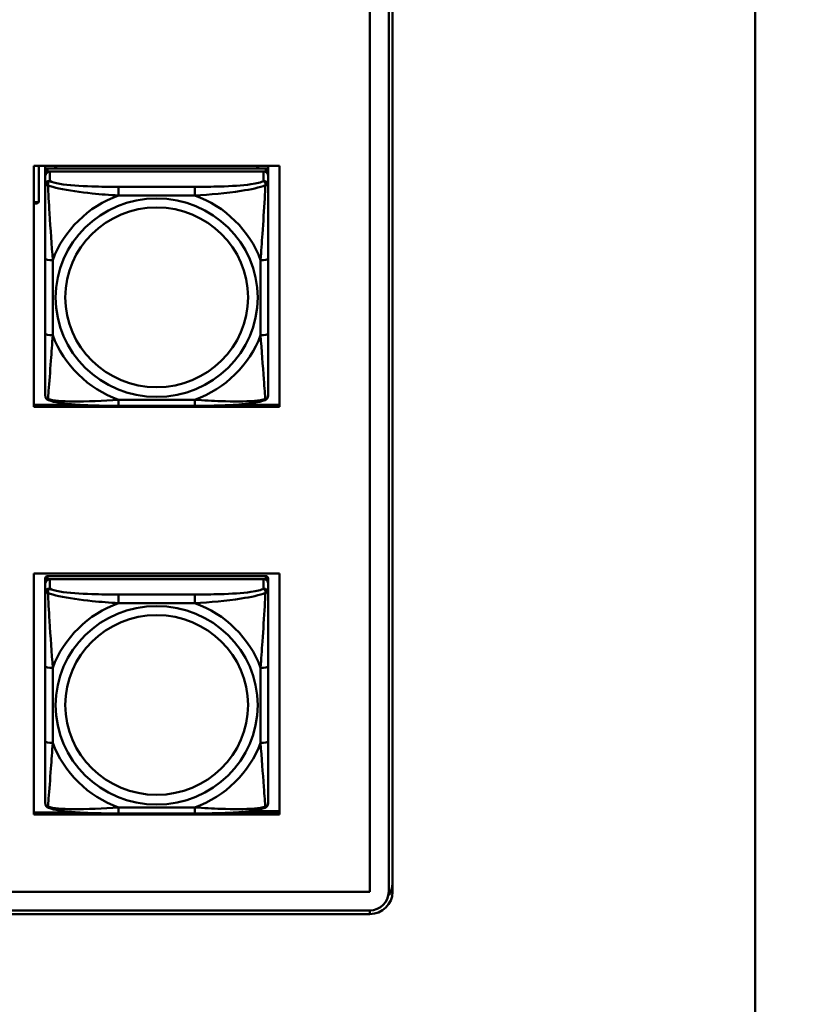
# Model space of a CAD drawing. Header units: inches. Extents: x 7.7 to 68.4, y -5.1 to 39.9.
# Tile 125 of 172: x 60.8 to 62.9, y 13.5 to 16.1. Entities that reach past the tile are written whole.
import ezdxf

# ---------------------------------------------------------------- set-up
doc = ezdxf.new("R2010")
doc.units = ezdxf.units.IN
doc.header["$MEASUREMENT"] = 0
for name, color, linetype, lineweight in [('Dimensions(ROSSANSI)', 7, 'Continuous', 25), ('Visible Edges(ROSSANSI)', 7, 'Continuous', 50), ('Visible Tangent Edges(ROSSANSI)', 7, 'Continuous', 50)]:
    doc.layers.add(name, color=color, linetype=linetype, lineweight=lineweight)
doc.styles.add('DEFAULT-ROSSANSI', font='arial.ttf')
doc.dimstyles.new('DEFAULT-ROSSANSI', dxfattribs={"dimtxt": 1, "dimasz": 0.098425, "dimexe": 0.125, "dimexo": 0.0625, "dimgap": 0.031496, "dimtad": 0, "dimtih": 1, "dimtoh": 1, "dimrnd": 1e-08, "dimzin": 0, "dimdsep": 46, "dimtxsty": 'DEFAULT-ROSSANSI', "dimcen": 0.09, "dimdle": 0.393701, "dimclrd": 7, "dimclre": 7, "dimclrt": 179, "dimadec": 0, "dimazin": 0, "dimtfac": 1, "dimtofl": 0, "dimtmove": 0, "dimatfit": 3, "dimfxl": 1, "dimtolj": 1, "dimtzin": 0, "dimlwd": 25, "dimlwe": 25, "dimarcsym": 0})

# ---------------------------------------------------------------- blocks, each defined once
blk = doc.blocks.new('*D5')
at = {"layer": 'Defpoints', "color": 0}
for p in [(62.5574, 23.5647), (62.5574, 7.3217), (66.022, 7.3217)]:
    blk.add_point(p, dxfattribs=at)
at = {"layer": 'Dimensions(ROSSANSI)', "color": 7, "lineweight": 25}
for p, q in [((62.6199, 23.5647), (66.147, 23.5647)), ((66.022, 23.4662), (66.022, 18.7382)), ((66.022, 7.4201), (66.022, 10.7618)), ((62.6199, 7.3217), (66.147, 7.3217))]:
    blk.add_line(p, q, dxfattribs=at)
at = {"layer": 'Dimensions(ROSSANSI)', "color": 7}
for points in [[(66.0056, 23.4662), (66.0384, 23.4662), (66.022, 23.5647)], [(66.0056, 7.4201), (66.0384, 7.4201), (66.022, 7.3217)]]:
    blk.add_solid(points, dxfattribs=at)
at = {"layer": 'Dimensions(ROSSANSI)', "color": 179, "lineweight": 25, "insert": (65.3811, 10.7933), "char_height": 1, "attachment_point": 1, "rotation": 90, "style": 'DEFAULT-ROSSANSI'}
blk.add_mtext('\\A1;16.24 [412.6]', dxfattribs=at)

msp = doc.modelspace()

# ---------------------------------------------------------------- linework, layer by layer
at = {"layer": 'Visible Edges(ROSSANSI)'}
for p, q in [((62.7592, 7.5198), (62.7592, 19.0303)), ((61.7381, 18.7588), (61.7381, 13.7566)), ((61.7881, 13.7566), (61.7881, 18.7097)), ((61.7981, 18.7097), (61.7981, 13.7566)), ((60.8477, 15.0415), (60.8477, 15.6802)), ((60.8477, 15.6802), (61.4983, 15.6802)), ((60.861, 15.584), (60.861, 15.6802)), ((60.8777, 15.6673), (60.8777, 15.6802)), ((60.9043, 15.6731), (60.9043, 15.6802)), ((60.9081, 15.6731), (60.9046, 15.6802)), ((61.4415, 15.6802), (61.4379, 15.6731)), ((61.4417, 15.6802), (61.4417, 15.6731)), ((61.4683, 15.6802), (61.4683, 15.6673)), ((61.4983, 15.6802), (61.4983, 15.0415)), ((60.8777, 15.6673), (60.8777, 15.6591)), ((60.8777, 15.6533), (60.8777, 15.6591)), ((60.8777, 15.6533), (60.8777, 15.6284)), ((61.4624, 15.6731), (60.8836, 15.6731)), ((60.8836, 15.6649), (61.4624, 15.6649)), ((61.4565, 15.6649), (60.8896, 15.6649)), ((61.4683, 15.6591), (61.4683, 15.6673)), ((61.4683, 15.6591), (61.4683, 15.6533)), ((61.4683, 15.6284), (61.4683, 15.6533)), ((60.8477, 15.584), (60.861, 15.584)), ((60.8477, 15.5818), (60.85, 15.5801)), ((60.856, 15.5801), (60.85, 15.5801)), ((60.861, 15.584), (60.856, 15.5801)), ((60.8777, 15.4339), (60.8777, 15.2353)), ((61.4683, 15.2353), (61.4683, 15.4339)), ((60.8477, 15.0472), (60.9617, 15.0472)), ((61.4983, 15.0415), (60.8477, 15.0415)), ((61.2742, 15.0444), (61.0719, 15.0444)), ((61.3844, 15.0472), (61.4983, 15.0472)), ((60.8477, 13.9615), (60.8477, 14.6002)), ((60.8477, 14.6002), (61.4983, 14.6002)), ((60.8777, 14.5874), (60.8777, 14.5791)), ((61.4624, 14.5932), (60.8836, 14.5932)), ((60.8836, 14.5849), (61.4624, 14.5849)), ((61.4565, 14.5849), (60.8896, 14.5849)), ((61.4683, 14.5791), (61.4683, 14.5874)), ((61.4983, 14.6002), (61.4983, 13.9615)), ((60.8777, 14.5733), (60.8777, 14.5791)), ((60.8777, 14.5733), (60.8777, 14.5484)), ((61.4683, 14.5791), (61.4683, 14.5733)), ((61.4683, 14.5484), (61.4683, 14.5733)), ((60.8777, 14.354), (60.8777, 14.1553)), ((61.4683, 14.1553), (61.4683, 14.354)), ((60.8477, 13.9672), (60.9617, 13.9672)), ((61.4983, 13.9615), (60.8477, 13.9615)), ((61.2742, 13.9644), (61.0719, 13.9644)), ((61.3844, 13.9672), (61.4983, 13.9672)), ((61.4193, 13.9705), (61.4983, 13.9705)), ((52.9245, 13.757), (61.7381, 13.757)), ((61.7381, 13.7566), (52.9245, 13.7566)), ((52.9745, 13.7075), (61.7381, 13.7075)), ((61.7381, 13.6977), (52.9745, 13.6977))]:
    msp.add_line(p, q, dxfattribs=at)
for centre, major_axis, start_param, end_param in [((60.8836, 15.6673), (-0.00591, 0), 4.712389, 6.283185), ((60.8836, 15.6591), (-0.00591, 0), 4.712389, 6.283185), ((60.8896, 15.6533), (-0.0118, 0), 4.712389, 6.283185), ((61.4565, 15.6533), (0.0118, 0), 0, 1.570796), ((61.4624, 15.6673), (0.00591, 0), 0, 1.570796), ((61.4624, 15.6591), (0.00591, 0), 0, 1.570796), ((60.8836, 14.5874), (-0.00591, 0), 4.712389, 6.283185), ((60.8836, 14.5791), (-0.00591, 0), 4.712389, 6.283185), ((60.8896, 14.5733), (-0.0118, 0), 4.712389, 6.283185), ((61.4565, 14.5733), (0.0118, 0), 0, 1.570796), ((61.4624, 14.5874), (0.00591, 0), 0, 1.570796), ((61.4624, 14.5791), (0.00591, 0), 0, 1.570796), ((61.7381, 13.7804), (0.06, 0), 5.663758, 6.283185), ((61.7381, 13.7566), (0.06, 0), 4.712389, 6.283185), ((61.7381, 13.7566), (0.05, 0), 4.712389, 6.283185)]:
    msp.add_ellipse(centre, major_axis=major_axis, ratio=0.981793, start_param=start_param, end_param=end_param, dxfattribs=at)
for points, knots in [([(60.8777, 15.6284), (60.8777, 15.6193), (60.8777, 15.604), (60.8777, 15.5869), (60.8777, 15.5604), (60.8777, 15.5302), (60.8777, 15.5008), (60.8777, 15.4783), (60.8777, 15.4559), (60.8777, 15.4339)], [-0.7968224, -0.7968224, -0.7968224, -0.7968224, -0.6514613, -0.6514613, -0.6514613, -0.427691, -0.427691, -0.427691, -0.2569517, -0.2569517, -0.2569517, -0.2569517]), ([(61.4683, 15.4339), (61.4683, 15.4572), (61.4683, 15.4809), (61.4683, 15.5046), (61.4683, 15.5357), (61.4683, 15.568), (61.4683, 15.5948), (61.4683, 15.6086), (61.4683, 15.6207), (61.4683, 15.6284)], [0.2569537, 0.2569537, 0.2569537, 0.2569537, 0.4371919, 0.4371919, 0.4371919, 0.6739428, 0.6739428, 0.6739428, 0.7963818, 0.7963818, 0.7963818, 0.7963818]), ([(60.8777, 15.2353), (60.8777, 15.2121), (60.8777, 15.1887), (60.8777, 15.1665), (60.8777, 15.1374), (60.8777, 15.1091), (60.8777, 15.0902), (60.8777, 15.0805), (60.8777, 15.0736), (60.8777, 15.0718)], [0.2569537, 0.2569537, 0.2569537, 0.2569537, 0.4371919, 0.4371919, 0.4371919, 0.6739428, 0.6739428, 0.6739428, 0.7963818, 0.7963818, 0.7963818, 0.7963818]), ([(61.4683, 15.0718), (61.4683, 15.0739), (61.4683, 15.0832), (61.4683, 15.0959), (61.4683, 15.1155), (61.4683, 15.1424), (61.4683, 15.1701), (61.4683, 15.1912), (61.4683, 15.2133), (61.4683, 15.2353)], [-0.7968224, -0.7968224, -0.7968224, -0.7968224, -0.6514613, -0.6514613, -0.6514613, -0.427691, -0.427691, -0.427691, -0.2569517, -0.2569517, -0.2569517, -0.2569517]), ([(60.8858, 15.0595), (60.8847, 15.0599), (60.8836, 15.0605), (60.8817, 15.0621), (60.8808, 15.063), (60.8794, 15.065), (60.8789, 15.066), (60.8782, 15.0679), (60.878, 15.0688), (60.8778, 15.0704), (60.8777, 15.0711), (60.8777, 15.0718)], [0.02510739, 0.02510739, 0.02510739, 0.02510739, 0.03073999, 0.03073999, 0.03637259, 0.03637259, 0.0420052, 0.0420052, 0.0476378, 0.0476378, 0.0532704, 0.0532704, 0.0532704, 0.0532704]), ([(61.0719, 15.0444), (61.0583, 15.0444), (61.0447, 15.0444), (61.0174, 15.0448), (61.0038, 15.0451), (60.9769, 15.0462), (60.9636, 15.0469), (60.938, 15.049), (60.9258, 15.0504), (60.9037, 15.054), (60.8942, 15.056), (60.8858, 15.0595)], [0.2569517, 0.2569517, 0.2569517, 0.2569517, 0.3597049, 0.3597049, 0.4624581, 0.4624581, 0.5652112, 0.5652112, 0.6679644, 0.6679644, 0.7707176, 0.7707176, 0.7707176, 0.7707176]), ([(61.4603, 15.0595), (61.4518, 15.056), (61.4423, 15.054), (61.4203, 15.0504), (61.4081, 15.049), (61.3824, 15.0469), (61.3691, 15.0462), (61.3423, 15.0451), (61.3287, 15.0448), (61.3014, 15.0444), (61.2877, 15.0444), (61.2742, 15.0444)], [-0.7703505, -0.7703505, -0.7703505, -0.7703505, -0.6676711, -0.6676711, -0.5649918, -0.5649918, -0.4623124, -0.4623124, -0.3596331, -0.3596331, -0.2569537, -0.2569537, -0.2569537, -0.2569537]), ([(61.4603, 15.0595), (61.4613, 15.0599), (61.4624, 15.0605), (61.4644, 15.0621), (61.4652, 15.063), (61.4666, 15.065), (61.4671, 15.066), (61.4678, 15.0679), (61.468, 15.0688), (61.4683, 15.0704), (61.4683, 15.0711), (61.4683, 15.0718)], [0.02510739, 0.02510739, 0.02510739, 0.02510739, 0.03073999, 0.03073999, 0.03637259, 0.03637259, 0.0420052, 0.0420052, 0.0476378, 0.0476378, 0.0532704, 0.0532704, 0.0532704, 0.0532704]), ([(60.8777, 14.5484), (60.8777, 14.5393), (60.8777, 14.5241), (60.8777, 14.5069), (60.8777, 14.4805), (60.8777, 14.4502), (60.8777, 14.4208), (60.8777, 14.3984), (60.8777, 14.376), (60.8777, 14.354)], [-0.7968224, -0.7968224, -0.7968224, -0.7968224, -0.6514613, -0.6514613, -0.6514613, -0.427691, -0.427691, -0.427691, -0.2569517, -0.2569517, -0.2569517, -0.2569517]), ([(61.4683, 14.354), (61.4683, 14.3772), (61.4683, 14.4009), (61.4683, 14.4246), (61.4683, 14.4557), (61.4683, 14.488), (61.4683, 14.5148), (61.4683, 14.5287), (61.4683, 14.5407), (61.4683, 14.5484)], [0.2569537, 0.2569537, 0.2569537, 0.2569537, 0.4371919, 0.4371919, 0.4371919, 0.6739428, 0.6739428, 0.6739428, 0.7963818, 0.7963818, 0.7963818, 0.7963818]), ([(60.8777, 14.1553), (60.8777, 14.1321), (60.8777, 14.1087), (60.8777, 14.0865), (60.8777, 14.0574), (60.8777, 14.0291), (60.8777, 14.0102), (60.8777, 14.0005), (60.8777, 13.9936), (60.8777, 13.9918)], [0.2569537, 0.2569537, 0.2569537, 0.2569537, 0.4371919, 0.4371919, 0.4371919, 0.6739428, 0.6739428, 0.6739428, 0.7963818, 0.7963818, 0.7963818, 0.7963818]), ([(61.4683, 13.9918), (61.4683, 13.994), (61.4683, 14.0032), (61.4683, 14.016), (61.4683, 14.0355), (61.4683, 14.0624), (61.4683, 14.0901), (61.4683, 14.1113), (61.4683, 14.1333), (61.4683, 14.1553)], [-0.7968224, -0.7968224, -0.7968224, -0.7968224, -0.6514613, -0.6514613, -0.6514613, -0.427691, -0.427691, -0.427691, -0.2569517, -0.2569517, -0.2569517, -0.2569517]), ([(60.8858, 13.9795), (60.8847, 13.98), (60.8836, 13.9806), (60.8817, 13.9821), (60.8808, 13.9831), (60.8794, 13.985), (60.8789, 13.986), (60.8782, 13.9879), (60.878, 13.9888), (60.8778, 13.9904), (60.8777, 13.9912), (60.8777, 13.9918)], [0.02510739, 0.02510739, 0.02510739, 0.02510739, 0.03073999, 0.03073999, 0.03637259, 0.03637259, 0.0420052, 0.0420052, 0.0476378, 0.0476378, 0.0532704, 0.0532704, 0.0532704, 0.0532704]), ([(61.4603, 13.9795), (61.4613, 13.98), (61.4624, 13.9806), (61.4644, 13.9821), (61.4652, 13.9831), (61.4666, 13.985), (61.4671, 13.986), (61.4678, 13.9879), (61.468, 13.9888), (61.4683, 13.9904), (61.4683, 13.9912), (61.4683, 13.9918)], [0.02510739, 0.02510739, 0.02510739, 0.02510739, 0.03073999, 0.03073999, 0.03637259, 0.03637259, 0.0420052, 0.0420052, 0.0476378, 0.0476378, 0.0532704, 0.0532704, 0.0532704, 0.0532704]), ([(61.0719, 13.9644), (61.0583, 13.9644), (61.0447, 13.9645), (61.0174, 13.9648), (61.0038, 13.9651), (60.9769, 13.9662), (60.9636, 13.9669), (60.938, 13.969), (60.9258, 13.9704), (60.9037, 13.974), (60.8942, 13.976), (60.8858, 13.9795)], [0.2569517, 0.2569517, 0.2569517, 0.2569517, 0.3597049, 0.3597049, 0.4624581, 0.4624581, 0.5652112, 0.5652112, 0.6679644, 0.6679644, 0.7707176, 0.7707176, 0.7707176, 0.7707176]), ([(61.4603, 13.9795), (61.4518, 13.976), (61.4423, 13.974), (61.4203, 13.9704), (61.4081, 13.9691), (61.3824, 13.9669), (61.3691, 13.9662), (61.3423, 13.9651), (61.3287, 13.9648), (61.3014, 13.9645), (61.2877, 13.9644), (61.2742, 13.9644)], [-0.7703505, -0.7703505, -0.7703505, -0.7703505, -0.6676711, -0.6676711, -0.5649918, -0.5649918, -0.4623124, -0.4623124, -0.3596331, -0.3596331, -0.2569537, -0.2569537, -0.2569537, -0.2569537])]:
    msp.add_open_spline(points, degree=3, knots=knots, dxfattribs=at)
at = {"layer": 'Visible Tangent Edges(ROSSANSI)'}
for p, q in [((60.8836, 15.6649), (60.8836, 15.6731)), ((60.8896, 15.64), (60.8896, 15.6649)), ((61.4565, 15.6649), (61.4565, 15.64)), ((61.4624, 15.6731), (61.4624, 15.6649)), ((61.0719, 15.6245), (61.0719, 15.6015)), ((61.2742, 15.6245), (61.0719, 15.6245)), ((61.0719, 15.6015), (61.2742, 15.6015)), ((61.2742, 15.6245), (61.2742, 15.6015)), ((60.8974, 15.2316), (60.8974, 15.4302)), ((61.4486, 15.4302), (61.4486, 15.2316)), ((61.2742, 15.0603), (61.0719, 15.0603)), ((61.0719, 15.0444), (61.0719, 15.0603)), ((61.2742, 15.0444), (61.2742, 15.0603)), ((60.8836, 14.5849), (60.8836, 14.5932)), ((60.8896, 14.56), (60.8896, 14.5849)), ((61.4565, 14.5849), (61.4565, 14.56)), ((61.4624, 14.5932), (61.4624, 14.5849)), ((61.0719, 14.5446), (61.0719, 14.5215)), ((61.2742, 14.5446), (61.0719, 14.5446)), ((61.2742, 14.5446), (61.2742, 14.5215)), ((61.0719, 14.5215), (61.2742, 14.5215)), ((60.8974, 14.1516), (60.8974, 14.3502)), ((61.4486, 14.3502), (61.4486, 14.1516)), ((61.2742, 13.9803), (61.0719, 13.9803)), ((61.0719, 13.9644), (61.0719, 13.9803)), ((61.2742, 13.9644), (61.2742, 13.9803)), ((61.7381, 13.6977), (61.7381, 13.7075))]:
    msp.add_line(p, q, dxfattribs=at)
for centre, major_axis, ratio, start_param, end_param in [((60.8896, 15.6284), (-0.0118, 0), 0.981793, 4.712389, 6.283185), ((61.4565, 15.6284), (0.0118, 0), 0.981793, 0, 1.570796), ((61.173, 15.3309), (-0.2936, 0), 0.981793, 5.064156, 5.931419), ((61.173, 15.3309), (0.2936, 0), 0.981793, 0.351767, 1.21903), ((60.8974, 15.4339), (-0.0197, 0), 0.189952, 0, 1.570796), ((61.4486, 15.4339), (0.0197, 0), 0.189952, 4.712389, 6.283185), ((60.8974, 15.2353), (-0.0197, 0), 0.189952, 0, 1.570796), ((61.4486, 15.2353), (0.0197, 0), 0.189952, 4.712389, 6.283185), ((61.173, 15.3309), (-0.2936, 0), 0.981793, 0.351767, 1.21903), ((61.173, 15.3309), (0.2936, 0), 0.981793, 5.064156, 5.931419), ((60.8896, 14.5484), (-0.0118, 0), 0.981793, 4.712389, 6.283185), ((61.4565, 14.5484), (0.0118, 0), 0.981793, 0, 1.570796), ((61.173, 14.2509), (-0.2936, 0), 0.981793, 5.064156, 5.931419), ((61.173, 14.2509), (0.2936, 0), 0.981793, 0.351767, 1.21903), ((60.8974, 14.354), (-0.0197, 0), 0.189952, 0, 1.570796), ((61.4486, 14.354), (0.0197, 0), 0.189952, 4.712389, 6.283185), ((60.8974, 14.1553), (-0.0197, 0), 0.189952, 0, 1.570796), ((61.173, 14.2509), (-0.2936, 0), 0.981793, 0.351767, 1.21903), ((61.173, 14.2509), (0.2936, 0), 0.981793, 5.064156, 5.931419), ((61.4486, 14.1553), (0.0197, 0), 0.189952, 4.712389, 6.283185)]:
    msp.add_ellipse(centre, major_axis=major_axis, ratio=ratio, start_param=start_param, end_param=end_param, dxfattribs=at)
for centre, major_axis in [((61.173, 15.3309), (-0.2678, 0)), ((61.173, 15.3317), (-0.2424, 0)), ((61.173, 14.2509), (-0.2678, 0)), ((61.173, 14.2517), (-0.2424, 0))]:
    msp.add_ellipse(centre, major_axis=major_axis, ratio=0.981793, dxfattribs=at)
for points, knots in [([(60.8777, 15.6284), (60.8777, 15.6287), (60.8778, 15.6289), (60.8781, 15.6292), (60.8782, 15.6293), (60.8786, 15.6295), (60.8788, 15.6295), (60.8791, 15.6296), (60.8792, 15.6296), (60.8797, 15.6296), (60.88, 15.6296), (60.8809, 15.6295), (60.8816, 15.6294), (60.883, 15.629), (60.8838, 15.6288), (60.8846, 15.6285)], [-0.0532704, -0.0532704, -0.0532704, -0.0532704, -0.04377373, -0.04377373, -0.03521335, -0.03521335, -0.02986312, -0.02986312, -0.02651922, -0.02651922, -0.01983142, -0.01983142, -0.00913095, -0.00913095, 0.00023197, 0.00023197, 0.00023197, 0.00023197]), ([(60.8846, 15.6285), (60.8846, 15.6296), (60.8846, 15.6306), (60.8849, 15.6326), (60.8851, 15.6336), (60.8855, 15.635), (60.8857, 15.6356), (60.886, 15.6363), (60.8861, 15.6365), (60.8865, 15.6371), (60.8867, 15.6374), (60.8872, 15.6382), (60.8876, 15.6386), (60.8885, 15.6394), (60.889, 15.6397), (60.8896, 15.64)], [-0.00023197, -0.00023197, -0.00023197, -0.00023197, 0.00913095, 0.00913095, 0.01983142, 0.01983142, 0.02651922, 0.02651922, 0.02986312, 0.02986312, 0.03521335, 0.03521335, 0.04377373, 0.04377373, 0.0532704, 0.0532704, 0.0532704, 0.0532704]), ([(60.8846, 15.6285), (60.8922, 15.6255), (60.9023, 15.6227), (60.9393, 15.6145), (60.971, 15.6102), (61.0253, 15.6046), (61.0485, 15.6028), (61.0719, 15.6015)], [-0.7478145, -0.7478145, -0.7478145, -0.7478145, -0.6493253, -0.6493253, -0.427691, -0.427691, -0.2569537, -0.2569537, -0.2569537, -0.2569537]), ([(60.8974, 15.4302), (60.895, 15.4699), (60.8917, 15.512), (60.8871, 15.582), (60.8855, 15.6095), (60.8846, 15.6285)], [0.2569517, 0.2569517, 0.2569517, 0.2569517, 0.5559983, 0.5559983, 0.7482818, 0.7482818, 0.7482818, 0.7482818]), ([(61.0719, 15.6245), (61.0482, 15.6245), (61.0242, 15.6247), (61.0009, 15.6254), (60.9702, 15.6264), (60.9393, 15.6284), (60.9161, 15.6324), (60.904, 15.6345), (60.8944, 15.6371), (60.8896, 15.64)], [0.2569537, 0.2569537, 0.2569537, 0.2569537, 0.4371919, 0.4371919, 0.4371919, 0.6739428, 0.6739428, 0.6739428, 0.7963818, 0.7963818, 0.7963818, 0.7963818]), ([(61.4565, 15.64), (61.4507, 15.6365), (61.4383, 15.6335), (61.423, 15.6313), (61.3996, 15.6279), (61.3705, 15.6262), (61.3414, 15.6253), (61.3192, 15.6247), (61.2966, 15.6245), (61.2742, 15.6245)], [-0.7968224, -0.7968224, -0.7968224, -0.7968224, -0.6514613, -0.6514613, -0.6514613, -0.427691, -0.427691, -0.427691, -0.2569517, -0.2569517, -0.2569517, -0.2569517]), ([(61.2742, 15.6015), (61.3146, 15.6038), (61.357, 15.6076), (61.4227, 15.6176), (61.4471, 15.6227), (61.4614, 15.6285)], [0.2569517, 0.2569517, 0.2569517, 0.2569517, 0.5559983, 0.5559983, 0.7482818, 0.7482818, 0.7482818, 0.7482818]), ([(61.4614, 15.6285), (61.461, 15.6185), (61.4603, 15.6064), (61.4578, 15.5643), (61.4555, 15.5312), (61.4517, 15.4761), (61.45, 15.4531), (61.4486, 15.4302)], [-0.7478145, -0.7478145, -0.7478145, -0.7478145, -0.6493253, -0.6493253, -0.427691, -0.427691, -0.2569537, -0.2569537, -0.2569537, -0.2569537]), ([(61.4565, 15.64), (61.457, 15.6397), (61.4575, 15.6394), (61.4584, 15.6386), (61.4588, 15.6382), (61.4594, 15.6374), (61.4596, 15.6371), (61.4599, 15.6365), (61.46, 15.6363), (61.4603, 15.6356), (61.4605, 15.635), (61.461, 15.6336), (61.4612, 15.6326), (61.4614, 15.6306), (61.4615, 15.6296), (61.4614, 15.6285)], [-0.0532704, -0.0532704, -0.0532704, -0.0532704, -0.04377373, -0.04377373, -0.03521335, -0.03521335, -0.02986312, -0.02986312, -0.02651922, -0.02651922, -0.01983142, -0.01983142, -0.00913095, -0.00913095, 0.00023197, 0.00023197, 0.00023197, 0.00023197]), ([(61.4614, 15.6285), (61.4623, 15.6288), (61.463, 15.629), (61.4645, 15.6294), (61.4651, 15.6295), (61.4661, 15.6296), (61.4664, 15.6296), (61.4668, 15.6296), (61.4669, 15.6296), (61.4672, 15.6295), (61.4674, 15.6295), (61.4678, 15.6293), (61.468, 15.6292), (61.4682, 15.6289), (61.4683, 15.6287), (61.4683, 15.6284)], [-0.00023197, -0.00023197, -0.00023197, -0.00023197, 0.00913095, 0.00913095, 0.01983142, 0.01983142, 0.02651922, 0.02651922, 0.02986312, 0.02986312, 0.03521335, 0.03521335, 0.04377373, 0.04377373, 0.0532704, 0.0532704, 0.0532704, 0.0532704]), ([(60.8846, 15.0621), (60.8851, 15.0672), (60.8857, 15.0748), (60.8882, 15.1054), (60.8905, 15.1345), (60.8944, 15.186), (60.896, 15.2086), (60.8974, 15.2316)], [-0.7478145, -0.7478145, -0.7478145, -0.7478145, -0.6493253, -0.6493253, -0.427691, -0.427691, -0.2569537, -0.2569537, -0.2569537, -0.2569537]), ([(61.4486, 15.2316), (61.451, 15.1918), (61.4543, 15.1508), (61.4589, 15.0918), (61.4605, 15.0714), (61.4614, 15.0621)], [0.2569517, 0.2569517, 0.2569517, 0.2569517, 0.5559983, 0.5559983, 0.7482818, 0.7482818, 0.7482818, 0.7482818]), ([(60.8846, 15.0621), (60.8838, 15.0624), (60.883, 15.0627), (60.8816, 15.0636), (60.8809, 15.0641), (60.88, 15.065), (60.8797, 15.0654), (60.8792, 15.0661), (60.8791, 15.0663), (60.8788, 15.0668), (60.8786, 15.0672), (60.8782, 15.0682), (60.8781, 15.0688), (60.8778, 15.0702), (60.8777, 15.071), (60.8777, 15.0718)], [-0.00023197, -0.00023197, -0.00023197, -0.00023197, 0.00913095, 0.00913095, 0.01983142, 0.01983142, 0.02651922, 0.02651922, 0.02986312, 0.02986312, 0.03521335, 0.03521335, 0.04377373, 0.04377373, 0.0532704, 0.0532704, 0.0532704, 0.0532704]), ([(60.8858, 15.0595), (60.8856, 15.0596), (60.8855, 15.0596), (60.8851, 15.06), (60.8849, 15.0603), (60.8846, 15.0611), (60.8846, 15.0616), (60.8846, 15.0621)], [-0.02510739, -0.02510739, -0.02510739, -0.02510739, -0.01983142, -0.01983142, -0.00913095, -0.00913095, 0.00023197, 0.00023197, 0.00023197, 0.00023197]), ([(61.0719, 15.0603), (61.0314, 15.0579), (60.989, 15.0552), (60.9234, 15.0562), (60.899, 15.0582), (60.8846, 15.0621)], [0.2569517, 0.2569517, 0.2569517, 0.2569517, 0.5559983, 0.5559983, 0.7482818, 0.7482818, 0.7482818, 0.7482818]), ([(61.4614, 15.0621), (61.4538, 15.0602), (61.4438, 15.0585), (61.4067, 15.0552), (61.375, 15.0555), (61.3208, 15.0575), (61.2975, 15.0589), (61.2742, 15.0603)], [-0.7478145, -0.7478145, -0.7478145, -0.7478145, -0.6493253, -0.6493253, -0.427691, -0.427691, -0.2569537, -0.2569537, -0.2569537, -0.2569537]), ([(61.4614, 15.0621), (61.4615, 15.0616), (61.4614, 15.0611), (61.4612, 15.0603), (61.461, 15.06), (61.4606, 15.0596), (61.4604, 15.0596), (61.4603, 15.0595)], [-0.00023197, -0.00023197, -0.00023197, -0.00023197, 0.00913095, 0.00913095, 0.01983142, 0.01983142, 0.02510739, 0.02510739, 0.02510739, 0.02510739]), ([(61.4683, 15.0718), (61.4683, 15.071), (61.4682, 15.0702), (61.468, 15.0688), (61.4678, 15.0682), (61.4674, 15.0672), (61.4672, 15.0668), (61.4669, 15.0663), (61.4668, 15.0661), (61.4664, 15.0654), (61.4661, 15.065), (61.4651, 15.0641), (61.4645, 15.0636), (61.463, 15.0627), (61.4623, 15.0624), (61.4614, 15.0621)], [-0.0532704, -0.0532704, -0.0532704, -0.0532704, -0.04377373, -0.04377373, -0.03521335, -0.03521335, -0.02986312, -0.02986312, -0.02651922, -0.02651922, -0.01983142, -0.01983142, -0.00913095, -0.00913095, 0.00023197, 0.00023197, 0.00023197, 0.00023197]), ([(60.8846, 14.5485), (60.8846, 14.5496), (60.8846, 14.5506), (60.8849, 14.5527), (60.8851, 14.5536), (60.8855, 14.5551), (60.8857, 14.5556), (60.886, 14.5563), (60.8861, 14.5565), (60.8865, 14.5571), (60.8867, 14.5574), (60.8872, 14.5582), (60.8876, 14.5586), (60.8885, 14.5594), (60.889, 14.5597), (60.8896, 14.56)], [-0.00023197, -0.00023197, -0.00023197, -0.00023197, 0.00913095, 0.00913095, 0.01983142, 0.01983142, 0.02651922, 0.02651922, 0.02986312, 0.02986312, 0.03521335, 0.03521335, 0.04377373, 0.04377373, 0.0532704, 0.0532704, 0.0532704, 0.0532704]), ([(61.0719, 14.5446), (61.0482, 14.5446), (61.0242, 14.5447), (61.0009, 14.5455), (60.9702, 14.5464), (60.9393, 14.5484), (60.9161, 14.5524), (60.904, 14.5545), (60.8944, 14.5571), (60.8896, 14.56)], [0.2569537, 0.2569537, 0.2569537, 0.2569537, 0.4371919, 0.4371919, 0.4371919, 0.6739428, 0.6739428, 0.6739428, 0.7963818, 0.7963818, 0.7963818, 0.7963818]), ([(61.4565, 14.56), (61.4507, 14.5565), (61.4383, 14.5535), (61.423, 14.5513), (61.3996, 14.5479), (61.3705, 14.5462), (61.3414, 14.5454), (61.3192, 14.5447), (61.2966, 14.5446), (61.2742, 14.5446)], [-0.7968224, -0.7968224, -0.7968224, -0.7968224, -0.6514613, -0.6514613, -0.6514613, -0.427691, -0.427691, -0.427691, -0.2569517, -0.2569517, -0.2569517, -0.2569517]), ([(61.4565, 14.56), (61.457, 14.5597), (61.4575, 14.5594), (61.4584, 14.5586), (61.4588, 14.5582), (61.4594, 14.5574), (61.4596, 14.5571), (61.4599, 14.5565), (61.46, 14.5563), (61.4603, 14.5556), (61.4605, 14.5551), (61.461, 14.5536), (61.4612, 14.5527), (61.4614, 14.5506), (61.4615, 14.5496), (61.4614, 14.5485)], [-0.0532704, -0.0532704, -0.0532704, -0.0532704, -0.04377373, -0.04377373, -0.03521335, -0.03521335, -0.02986312, -0.02986312, -0.02651922, -0.02651922, -0.01983142, -0.01983142, -0.00913095, -0.00913095, 0.00023197, 0.00023197, 0.00023197, 0.00023197]), ([(60.8777, 14.5484), (60.8777, 14.5487), (60.8778, 14.5489), (60.8781, 14.5492), (60.8782, 14.5494), (60.8786, 14.5495), (60.8788, 14.5496), (60.8791, 14.5496), (60.8792, 14.5496), (60.8797, 14.5496), (60.88, 14.5496), (60.8809, 14.5495), (60.8816, 14.5494), (60.883, 14.549), (60.8838, 14.5488), (60.8846, 14.5485)], [-0.0532704, -0.0532704, -0.0532704, -0.0532704, -0.04377373, -0.04377373, -0.03521335, -0.03521335, -0.02986312, -0.02986312, -0.02651922, -0.02651922, -0.01983142, -0.01983142, -0.00913095, -0.00913095, 0.00023197, 0.00023197, 0.00023197, 0.00023197]), ([(60.8846, 14.5485), (60.8922, 14.5456), (60.9023, 14.5427), (60.9393, 14.5345), (60.971, 14.5303), (61.0253, 14.5247), (61.0485, 14.5228), (61.0719, 14.5215)], [-0.7478145, -0.7478145, -0.7478145, -0.7478145, -0.6493253, -0.6493253, -0.427691, -0.427691, -0.2569537, -0.2569537, -0.2569537, -0.2569537]), ([(60.8974, 14.3502), (60.895, 14.3899), (60.8917, 14.4321), (60.8871, 14.5021), (60.8855, 14.5295), (60.8846, 14.5485)], [0.2569517, 0.2569517, 0.2569517, 0.2569517, 0.5559983, 0.5559983, 0.7482818, 0.7482818, 0.7482818, 0.7482818]), ([(61.2742, 14.5215), (61.3146, 14.5238), (61.357, 14.5276), (61.4227, 14.5376), (61.4471, 14.5427), (61.4614, 14.5485)], [0.2569517, 0.2569517, 0.2569517, 0.2569517, 0.5559983, 0.5559983, 0.7482818, 0.7482818, 0.7482818, 0.7482818]), ([(61.4614, 14.5485), (61.461, 14.5385), (61.4603, 14.5265), (61.4578, 14.4844), (61.4555, 14.4512), (61.4517, 14.3962), (61.45, 14.3731), (61.4486, 14.3502)], [-0.7478145, -0.7478145, -0.7478145, -0.7478145, -0.6493253, -0.6493253, -0.427691, -0.427691, -0.2569537, -0.2569537, -0.2569537, -0.2569537]), ([(61.4614, 14.5485), (61.4623, 14.5488), (61.463, 14.549), (61.4645, 14.5494), (61.4651, 14.5495), (61.4661, 14.5496), (61.4664, 14.5496), (61.4668, 14.5496), (61.4669, 14.5496), (61.4672, 14.5496), (61.4674, 14.5495), (61.4678, 14.5494), (61.468, 14.5492), (61.4682, 14.5489), (61.4683, 14.5487), (61.4683, 14.5484)], [-0.00023197, -0.00023197, -0.00023197, -0.00023197, 0.00913095, 0.00913095, 0.01983142, 0.01983142, 0.02651922, 0.02651922, 0.02986312, 0.02986312, 0.03521335, 0.03521335, 0.04377373, 0.04377373, 0.0532704, 0.0532704, 0.0532704, 0.0532704]), ([(60.8846, 13.9822), (60.8851, 13.9872), (60.8857, 13.9948), (60.8882, 14.0254), (60.8905, 14.0545), (60.8944, 14.106), (60.896, 14.1286), (60.8974, 14.1516)], [-0.7478145, -0.7478145, -0.7478145, -0.7478145, -0.6493253, -0.6493253, -0.427691, -0.427691, -0.2569537, -0.2569537, -0.2569537, -0.2569537]), ([(61.4486, 14.1516), (61.451, 14.1118), (61.4543, 14.0708), (61.4589, 14.0119), (61.4605, 13.9914), (61.4614, 13.9822)], [0.2569517, 0.2569517, 0.2569517, 0.2569517, 0.5559983, 0.5559983, 0.7482818, 0.7482818, 0.7482818, 0.7482818]), ([(60.8846, 13.9822), (60.8838, 13.9824), (60.883, 13.9828), (60.8816, 13.9836), (60.8809, 13.9841), (60.88, 13.9851), (60.8797, 13.9855), (60.8792, 13.9861), (60.8791, 13.9863), (60.8788, 13.9869), (60.8786, 13.9872), (60.8782, 13.9882), (60.8781, 13.9889), (60.8778, 13.9903), (60.8777, 13.991), (60.8777, 13.9918)], [-0.00023197, -0.00023197, -0.00023197, -0.00023197, 0.00913095, 0.00913095, 0.01983142, 0.01983142, 0.02651922, 0.02651922, 0.02986312, 0.02986312, 0.03521335, 0.03521335, 0.04377373, 0.04377373, 0.0532704, 0.0532704, 0.0532704, 0.0532704]), ([(60.8858, 13.9795), (60.8856, 13.9796), (60.8855, 13.9797), (60.8851, 13.98), (60.8849, 13.9803), (60.8846, 13.9812), (60.8846, 13.9816), (60.8846, 13.9822)], [-0.02510739, -0.02510739, -0.02510739, -0.02510739, -0.01983142, -0.01983142, -0.00913095, -0.00913095, 0.00023197, 0.00023197, 0.00023197, 0.00023197]), ([(61.0719, 13.9803), (61.0314, 13.978), (60.989, 13.9753), (60.9234, 13.9763), (60.899, 13.9782), (60.8846, 13.9822)], [0.2569517, 0.2569517, 0.2569517, 0.2569517, 0.5559983, 0.5559983, 0.7482818, 0.7482818, 0.7482818, 0.7482818]), ([(61.4614, 13.9822), (61.4538, 13.9802), (61.4438, 13.9786), (61.4067, 13.9753), (61.375, 13.9755), (61.3208, 13.9775), (61.2975, 13.9789), (61.2742, 13.9803)], [-0.7478145, -0.7478145, -0.7478145, -0.7478145, -0.6493253, -0.6493253, -0.427691, -0.427691, -0.2569537, -0.2569537, -0.2569537, -0.2569537]), ([(61.4614, 13.9822), (61.4615, 13.9816), (61.4614, 13.9812), (61.4612, 13.9803), (61.461, 13.98), (61.4606, 13.9797), (61.4604, 13.9796), (61.4603, 13.9795)], [-0.00023197, -0.00023197, -0.00023197, -0.00023197, 0.00913095, 0.00913095, 0.01983142, 0.01983142, 0.02510739, 0.02510739, 0.02510739, 0.02510739]), ([(61.4683, 13.9918), (61.4683, 13.991), (61.4682, 13.9903), (61.468, 13.9889), (61.4678, 13.9882), (61.4674, 13.9872), (61.4672, 13.9869), (61.4669, 13.9863), (61.4668, 13.9861), (61.4664, 13.9855), (61.4661, 13.9851), (61.4651, 13.9841), (61.4645, 13.9836), (61.463, 13.9828), (61.4623, 13.9824), (61.4614, 13.9822)], [-0.0532704, -0.0532704, -0.0532704, -0.0532704, -0.04377373, -0.04377373, -0.03521335, -0.03521335, -0.02986312, -0.02986312, -0.02651922, -0.02651922, -0.01983142, -0.01983142, -0.00913095, -0.00913095, 0.00023197, 0.00023197, 0.00023197, 0.00023197])]:
    msp.add_open_spline(points, degree=3, knots=knots, dxfattribs=at)

# ---------------------------------------------------------------- dimensions: what is measured, and where the dimension line sits
at = {"layer": 'Dimensions(ROSSANSI)', "color": 7, "lineweight": 25}
dim = msp.add_linear_dim(base=(66.022, 7.3217), p1=(62.5574, 23.5647), p2=(62.5574, 7.3217), angle=90, dimstyle='DEFAULT-ROSSANSI', override={"dimtih": 0, "dimtoh": 0, "dimdec": 2, "dimtp": 0, "dimtm": 0, "dimtdec": 2, "dimatfit": 1}, dxfattribs=at)
dim.commit()
dim.dimension.update_dxf_attribs({"geometry": '*D5', "text_midpoint": (66.022, 14.75), "dimtype": 160})

doc.saveas('drawing.dxf')
